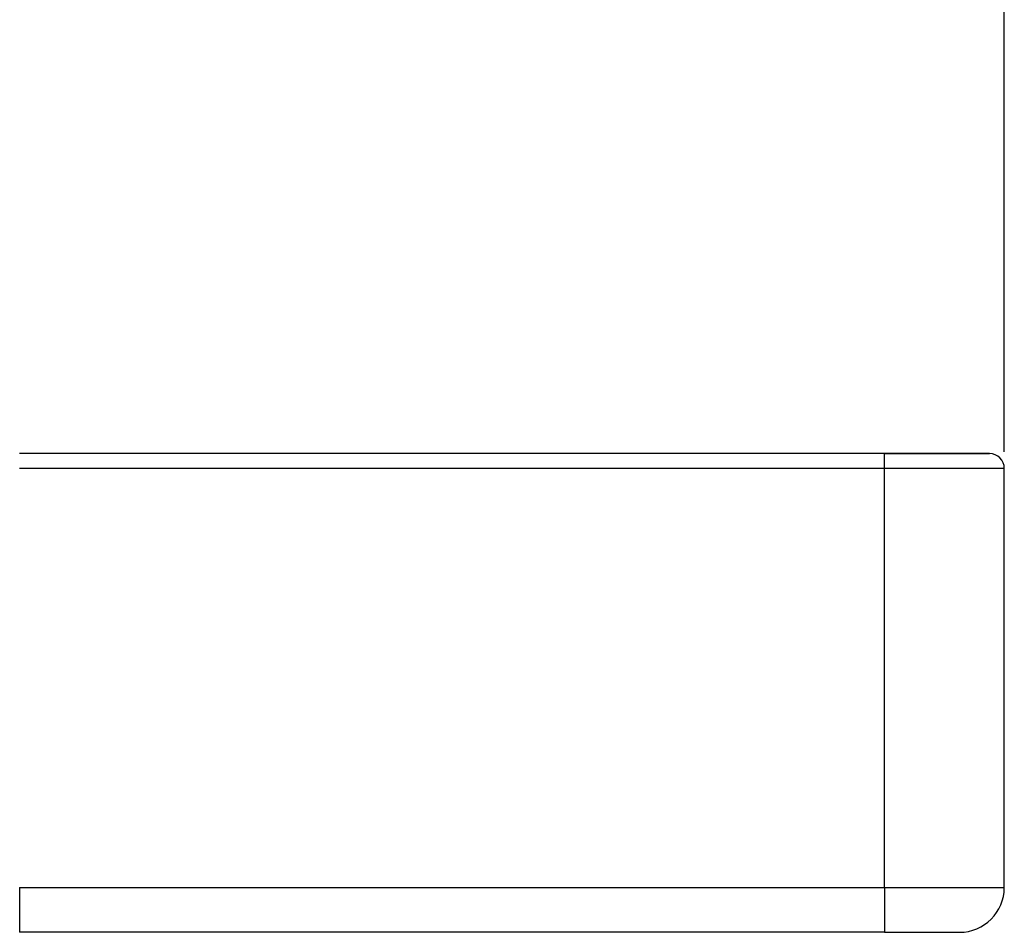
# Model space of a CAD drawing. Header units: millimetres. Extents: x 0 to 297, y 0 to 210.
# Tile 19 of 31: x 104 to 133, y 141 to 169. Entities that reach past the tile are written whole.
import ezdxf
from ezdxf.enums import TextEntityAlignment as Align

# ---------------------------------------------------------------- set-up
doc = ezdxf.new("R2010")
doc.units = ezdxf.units.MM
doc.header["$LTSCALE"] = 16.335
doc.layers.get('0').update_dxf_attribs({"linetype": 'CONTINUOUS'})
doc.layers.add('00_COMPONENTI', color=7, linetype='CONTINUOUS')
doc.layers.add('50_QUOTE', color=7, linetype='CONTINUOUS')
doc.styles.get("Standard").update_dxf_attribs({"font": 'txt', "width": 1.15})
doc.dimstyles.new('DIMSTYLE_1', dxfattribs={"dimtxt": 2, "dimasz": 2, "dimexe": 1, "dimexo": 0.5, "dimgap": 0.5, "dimtad": 1, "dimlfac": 2.222222, "dimdsep": 46, "dimtxsty": 'Standard', "dimblk": '_FILLED', "dimblk1": '_FILLED', "dimblk2": '_FILLED', "dimcen": 0.09, "dimazin": 2, "dimtfac": 1, "dimtofl": 0, "dimtmove": 0, "dimatfit": 3, "dimldrblk": '_FILLED', "dimfxl": 0, "dimtolj": 1, "dimarcsym": 0})

# ---------------------------------------------------------------- blocks, each defined once
blk = doc.blocks.new('_FILLED')
at = {"color": 0, "linetype": 'ByBlock'}
blk.add_solid([(0, 0), (-1, 0.175), (-1, -0.175)], dxfattribs=at)
blk = doc.blocks.new('*D1')
at = {"layer": '50_QUOTE', "color": 2, "linetype": 'Continuous'}
for p, q in [((47.921, 155.577), (47.921, 193.291)), ((133.421, 155.577), (133.421, 193.291)), ((47.921, 192.291), (90.671, 192.291)), ((133.421, 192.291), (90.671, 192.291))]:
    blk.add_line(p, q, dxfattribs=at)
at = {"layer": '50_QUOTE', "color": 2, "linetype": 'Continuous', "xscale": 2, "yscale": 2, "zscale": 2, "rotation": 180}
blk.add_blockref('_FILLED', (47.921, 192.291), dxfattribs=at)
at = {"layer": '50_QUOTE', "color": 2, "linetype": 'Continuous', "xscale": 2, "yscale": 2, "zscale": 2}
blk.add_blockref('_FILLED', (133.421, 192.291), dxfattribs=at)
at = {"layer": '50_QUOTE', "color": 2, "linetype": 'Continuous', "width": 0.776952}
blk.add_text('190', height=2, dxfattribs=at).set_placement((89.695, 192.791), align=Align.CENTER)

msp = doc.modelspace()

# ---------------------------------------------------------------- linework, layer by layer
at = {"layer": '00_COMPONENTI', "color": 7, "linetype": 'Continuous'}
for p, q in [((129.8211, 155.5268), (103.8047, 155.5268)), ((132.9711, 155.5268), (129.8211, 155.5268)), ((129.8211, 155.5268), (132.9711, 155.5268)), ((133.4211, 142.4768), (133.4211, 155.0768)), ((103.8111, 141.1268), (103.8111, 142.4768)), ((129.8211, 141.1268), (103.8047, 141.1268)), ((129.8211, 141.1268), (132.0711, 141.1268))]:
    msp.add_line(p, q, dxfattribs=at)
at = {"layer": '00_COMPONENTI', "color": 9, "linetype": 'Continuous'}
for p, q in [((129.8211, 155.0768), (129.8211, 155.5268)), ((129.8211, 155.0768), (103.8047, 155.0768)), ((133.4211, 155.0768), (129.8211, 155.0768)), ((129.8211, 142.4768), (129.8211, 155.0768)), ((103.8079, 142.4768), (129.8211, 142.4768)), ((129.8211, 142.4768), (133.4211, 142.4768)), ((129.8211, 142.4768), (129.8211, 141.1268))]:
    msp.add_line(p, q, dxfattribs=at)
at = {"layer": '00_COMPONENTI', "color": 7, "linetype": 'Continuous'}
for centre, radius, start, end in [((132.9711, 155.0768), 0.45, 0, 90), ((132.9711, 155.0768), 0.45, 0, 90), ((132.0711, 142.4768), 1.35, 270, 360), ((132.0711, 142.4768), 1.35, 270, 360)]:
    msp.add_arc(centre, radius, start, end, dxfattribs=at)

# ---------------------------------------------------------------- dimensions: what is measured, and where the dimension line sits
at = {"layer": '50_QUOTE', "color": 2, "linetype": 'Continuous'}
dim = msp.add_linear_dim(base=(133.4211, 192.2911), p1=(47.9211, 155.0768), p2=(133.4211, 155.0768), dimstyle='DIMSTYLE_1', dxfattribs=at)
dim.commit()
dim.dimension.update_dxf_attribs({"geometry": '*D1', "text_midpoint": (89.7813, 192.2911), "dimtype": 160})

doc.saveas('drawing.dxf')
